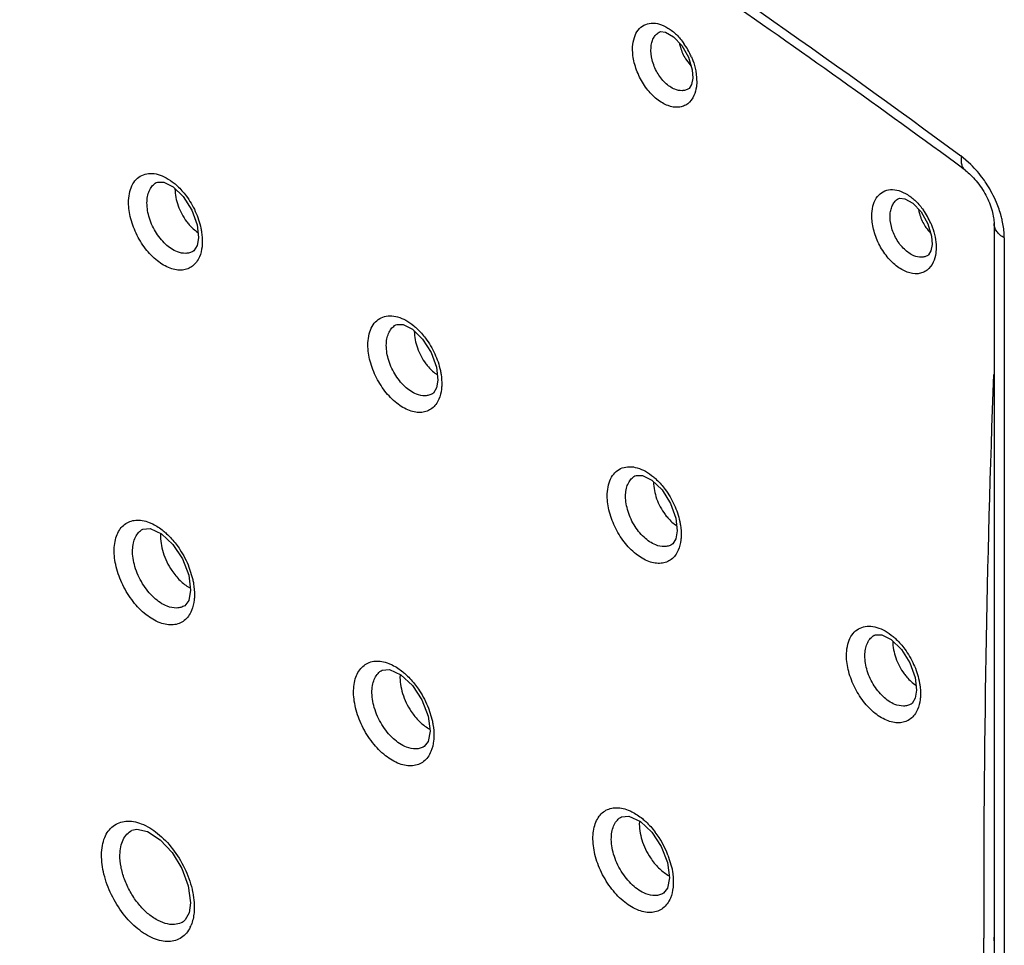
# Model space of a CAD drawing. Header units: inches. Extents: x 0 to 34, y 0 to 22.
# Tile 19 of 164: x 15.112 to 15.487, y 17.907 to 18.26. Entities that reach past the tile are written whole.
import ezdxf

# ---------------------------------------------------------------- set-up
doc = ezdxf.new("R2010")
doc.units = ezdxf.units.IN
doc.header["$LTSCALE"] = 1.87
doc.header["$MEASUREMENT"] = 0
doc.layers.get('0').update_dxf_attribs({"linetype": 'CONTINUOUS'})

msp = doc.modelspace()

# ---------------------------------------------------------------- linework, layer by layer
at = {"color": 7, "linetype": 'CONTINUOUS'}
for p, q in [((15.3551750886, 18.2549418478), (15.3552788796, 18.2550005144)), ((15.3652681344, 18.244766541), (15.3674335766, 18.2419497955)), ((15.366394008, 18.2454201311), (15.367825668, 18.2406497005)), ((15.367825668, 18.2406497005), (15.3680303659, 18.2374601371)), ((15.3691580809, 18.2401830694), (15.3694988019, 18.2374972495)), ((15.3694988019, 18.2374972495), (15.3695131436, 18.2354144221)), ((15.3666588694, 18.23351745), (15.3663941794, 18.2333316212)), ((15.3664430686, 18.233360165), (15.3663956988, 18.2333318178)), ((15.473996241, 18.2044879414), (15.4701952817, 18.2077544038)), ((15.4719858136, 18.2021970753), (15.4681993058, 18.2049910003)), ((15.1636312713, 18.1976160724), (15.1637130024, 18.1976618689)), ((15.1738706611, 18.1922508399), (15.1771404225, 18.187124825)), ((15.4463261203, 18.1914514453), (15.4464300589, 18.191510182)), ((15.1771404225, 18.187124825), (15.1791731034, 18.1814749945)), ((15.1791731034, 18.1814749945), (15.1796862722, 18.1766207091)), ((15.4575917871, 18.181953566), (15.4590227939, 18.1771902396)), ((15.4828204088, 18.1819786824), (15.4828204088, 17.9085782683)), ((15.4590227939, 18.1771902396), (15.4592262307, 18.1739976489)), ((15.4603580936, 18.1767571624), (15.4607049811, 18.1740353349)), ((15.4867256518, 18.1765350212), (15.4867256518, 17.5700770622)), ((15.4607049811, 18.1740353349), (15.4607179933, 18.1719470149)), ((15.1776804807, 18.1714460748), (15.1776062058, 18.1714018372)), ((15.1779698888, 18.1716540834), (15.1776086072, 18.1714038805)), ((15.4578401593, 18.170041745), (15.4575726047, 18.169854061)), ((15.4576211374, 18.1698823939), (15.4575742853, 18.1698543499)), ((15.2548285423, 18.1433242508), (15.2549108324, 18.1433703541)), ((15.2650974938, 18.1379602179), (15.2683679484, 18.1328374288)), ((15.2683679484, 18.1328374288), (15.2703990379, 18.1271944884)), ((15.2703990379, 18.1271944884), (15.2709112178, 18.1223453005)), ((15.2688989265, 18.117165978), (15.2688254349, 18.1171221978)), ((15.2691882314, 18.1173736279), (15.2688277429, 18.1171242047)), ((15.3460115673, 18.0857926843), (15.3460936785, 18.0858386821)), ((15.3563078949, 18.0804341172), (15.3595788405, 18.0753156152)), ((15.3595788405, 18.0753156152), (15.3616088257, 18.0696784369)), ((15.3616088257, 18.0696784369), (15.362120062, 18.0648294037)), ((15.1584601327, 18.0654585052), (15.1584863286, 18.0654729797)), ((15.3603888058, 18.0598506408), (15.3600276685, 18.0596009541)), ((15.1699597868, 18.0595947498), (15.173569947, 18.0541482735)), ((15.3600986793, 18.059642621), (15.3600253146, 18.0595989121)), ((15.173569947, 18.0541482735), (15.1759672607, 18.0479609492)), ((15.176079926, 18.0509917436), (15.1775155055, 18.0463006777)), ((15.1759672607, 18.0479609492), (15.1767008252, 18.0421706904)), ((15.1767008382, 18.042165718), (15.1759735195, 18.0382868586)), ((15.1759735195, 18.0382868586), (15.1744453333, 18.0363096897)), ((15.1744494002, 18.0363116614), (15.1744425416, 18.0363075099)), ((15.4371792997, 18.0250070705), (15.4372611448, 18.025052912)), ((15.4475044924, 18.0196549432), (15.4507750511, 18.0145408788)), ((15.2496681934, 18.0117133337), (15.2496950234, 18.0117281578)), ((15.4507750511, 18.0145408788), (15.4528029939, 18.0089091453)), ((15.4528029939, 18.0089091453), (15.45331237, 18.0040590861)), ((15.2611789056, 18.0058562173), (15.2647910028, 18.0004116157)), ((15.2647910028, 18.0004116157), (15.267189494, 17.9942251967)), ((15.2673266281, 17.9971961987), (15.268725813, 17.9926270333)), ((15.4512789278, 17.9988617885), (15.45120579, 17.9988182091)), ((15.4515702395, 17.9990704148), (15.4512081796, 17.9988202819)), ((15.267189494, 17.9942251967), (15.2679230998, 17.9884342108)), ((15.2679230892, 17.9884293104), (15.2671947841, 17.984549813)), ((15.2656677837, 17.9825722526), (15.2656611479, 17.9825682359)), ((15.2671947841, 17.984549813), (15.2656638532, 17.9825703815)), ((15.3408726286, 17.9558189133), (15.3408992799, 17.955833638)), ((15.3523968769, 17.9499661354), (15.356009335, 17.9445234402)), ((15.356009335, 17.9445234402), (15.3584070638, 17.9383394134)), ((15.3585789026, 17.9412261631), (15.3599439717, 17.9367481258)), ((15.3584070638, 17.9383394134), (15.3591397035, 17.9325478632)), ((15.359139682, 17.9325429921), (15.3584095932, 17.9286619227)), ((15.175800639, 17.9295340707), (15.1766371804, 17.9230542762)), ((15.3584095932, 17.9286619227), (15.3568749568, 17.9266793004)), ((15.3568786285, 17.9266810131), (15.3568722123, 17.9266771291)), ((15.1766369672, 17.9230475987), (15.176097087, 17.9191983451)), ((15.1780455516, 17.9230973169), (15.1781018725, 17.9210088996)), ((15.176097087, 17.9191983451), (15.1746596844, 17.9164807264)), ((15.1738194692, 17.9157840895), (15.173813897, 17.915780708)), ((15.1746596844, 17.9164807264), (15.1738176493, 17.9157830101)), ((15.4828204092, 17.9095878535), (15.4828204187, 17.9099924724)), ((15.4788842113, 17.9085488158), (15.4788831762, 17.9095583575)), ((15.4828202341, 17.9085778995), (15.4828202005, 17.9095877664))]:
    msp.add_line(p, q, dxfattribs=at)
for points in [[(15.355176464, 18.2549418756), (15.3557008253, 18.2551583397), (15.3576847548, 18.2549388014), (15.3606717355, 18.2532146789)], [(15.3606717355, 18.2532146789), (15.3638219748, 18.24989452), (15.366394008, 18.2454201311)], [(15.368030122, 18.2374570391), (15.367581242, 18.2350144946), (15.3666588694, 18.23351745)], [(15.1636288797, 18.1976141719), (15.1640338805, 18.1978058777), (15.1664468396, 18.1977665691), (15.1700145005, 18.1959622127), (15.1738706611, 18.1922508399)], [(15.4463276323, 18.1914515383), (15.4468640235, 18.1916725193), (15.4488706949, 18.1914539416), (15.4518684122, 18.1897302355)], [(15.4518684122, 18.1897302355), (15.4550203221, 18.1864175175), (15.4575917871, 18.181953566)], [(15.1796862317, 18.1766117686), (15.1791798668, 18.1736194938), (15.1779698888, 18.1716540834)], [(15.4592259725, 18.1739946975), (15.4587729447, 18.1715476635), (15.4578401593, 18.170041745)], [(15.2548261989, 18.1433223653), (15.2552350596, 18.1435157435), (15.2576608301, 18.1434771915), (15.2612364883, 18.1416718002), (15.2650974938, 18.1379602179)], [(15.2709111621, 18.122336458), (15.2704035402, 18.119343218), (15.2691882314, 18.1173736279)], [(15.3460091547, 18.0857907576), (15.3464211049, 18.0859855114), (15.3488600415, 18.0859488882), (15.3524431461, 18.0841438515), (15.3563078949, 18.0804341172)], [(15.1584578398, 18.0654566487), (15.1612579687, 18.0657138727), (15.1656357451, 18.0636567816), (15.1699597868, 18.0595947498)], [(15.3621199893, 18.0648206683), (15.3616102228, 18.0618252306), (15.3603888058, 18.0598506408)], [(15.4371768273, 18.0250051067), (15.4375917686, 18.0252012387), (15.4400453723, 18.0251672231), (15.4436365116, 18.0233625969), (15.4475044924, 18.0196549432)], [(15.2496659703, 18.011711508), (15.2524731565, 18.0119704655), (15.2568527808, 18.0099156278), (15.2611789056, 18.0058562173)], [(15.4533122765, 18.0040504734), (15.4527994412, 18.0010516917), (15.4515702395, 17.9990704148)], [(15.3408703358, 17.9558170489), (15.3436847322, 17.9560780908), (15.3480683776, 17.954024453), (15.3523968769, 17.9499661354)], [(15.1543383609, 17.9506717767), (15.1561535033, 17.9511364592), (15.1602688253, 17.9502145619), (15.1651562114, 17.9470235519), (15.1696547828, 17.9421734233), (15.1733647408, 17.9361073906), (15.175800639, 17.9295340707)]]:
    msp.add_lwpolyline(points, dxfattribs=at)
for centre, radius, start, end in [((13.3731135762, 15.3621461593), 3.531451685, 53.6109727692, 55.4926294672), ((15.3421469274, 18.2346965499), 0.0275805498, 23.2000244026, 35.4018262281), ((15.441736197, 18.1723221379), 0.0455785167, 22.9137244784, 32.5015931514), ((15.4334386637, 18.1712495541), 0.0274949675, 23.2632272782, 35.300810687), ((21.0826766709, 17.9208912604), 5.6038049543, 177.9187921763, 180.1158726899), ((15.1833842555, 18.0555472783), 0.0142896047, 239.9360387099, 241.6095645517), ((15.274607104, 18.0018460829), 0.0143313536, 239.7666967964, 241.6986887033), ((15.3250537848, 17.9283571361), 0.0359102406, 20.9999106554, 37.0249213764), ((15.3658194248, 17.9459907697), 0.0143715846, 239.5705214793, 241.8090089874), ((15.1649820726, 17.9193348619), 0.0128597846, 334.2471004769, 338.0320706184), ((32.0130615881, 17.9300208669), 16.5302552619, 180.0743238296, 181.247705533)]:
    msp.add_arc(centre, radius, start, end, dxfattribs=at)
for points, knots in [([(14.853846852, 18.5645070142), (14.8796140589, 18.5537063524), (14.9312530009, 18.5309821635), (15.0348594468, 18.4812800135), (15.1378406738, 18.4256073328), (15.239963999, 18.3644269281), (15.3436392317, 18.2981695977), (15.4199415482, 18.2448860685), (15.4701952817, 18.2077544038)], [0, 0, 0, 0, 0.1174301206, 0.2370706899, 0.4829142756, 0.6090921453, 0.7373785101, 1, 1, 1, 1]), ([(15.3451260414, 18.2493617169), (15.3451909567, 18.2505708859), (15.345559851, 18.252842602), (15.3470082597, 18.2558020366), (15.3493182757, 18.2578268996), (15.3522746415, 18.2586223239), (15.355513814, 18.2581567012), (15.358797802, 18.2565812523), (15.361946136, 18.2540378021), (15.3637763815, 18.251870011), (15.3646280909, 18.2506741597)], [0, 0, 0, 0, 0.1308093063, 0.2455434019, 0.3491864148, 0.4523711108, 0.5658113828, 0.6954046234, 0.8414020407, 1, 1, 1, 1]), ([(15.352112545, 18.2490759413), (15.3521607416, 18.2497208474), (15.352354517, 18.2509525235), (15.352975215, 18.2526364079), (15.3539087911, 18.2540098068), (15.3547360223, 18.2546866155), (15.3551757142, 18.2549418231)], [0, 0, 0, 0, 0.2825409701, 0.5413319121, 0.7778879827, 1, 1, 1, 1]), ([(15.3684644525, 18.2307614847), (15.3679321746, 18.2295800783), (15.3667516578, 18.2279453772), (15.3645131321, 18.2266988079), (15.3619418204, 18.2261081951), (15.3590984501, 18.2266299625), (15.3563936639, 18.2279427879), (15.3535159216, 18.229941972), (15.3502706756, 18.2333843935), (15.3472855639, 18.2383807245), (15.3454164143, 18.2438151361), (15.3450305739, 18.2475795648), (15.3451260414, 18.2493617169)], [0, 0, 0, 0, 0.0989319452, 0.1456544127, 0.1932164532, 0.2978387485, 0.3576726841, 0.4224978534, 0.5642560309, 0.715015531, 0.8637385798, 1, 1, 1, 1]), ([(15.3611696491, 18.2331966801), (15.3598180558, 18.233744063), (15.3572077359, 18.2356174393), (15.3542748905, 18.239528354), (15.3523807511, 18.2441658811), (15.3519950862, 18.2475009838), (15.352112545, 18.2490759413)], [0, 0, 0, 0, 0.2272711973, 0.4869666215, 0.7538545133, 1, 1, 1, 1]), ([(15.36295223, 18.2507414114), (15.3630512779, 18.25022082), (15.3635512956, 18.2481362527), (15.3644272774, 18.2461424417), (15.3652681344, 18.244766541)], [0, 0, 0, 0, 0.2473504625, 1, 1, 1, 1]), ([(15.3674971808, 18.2455616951), (15.367686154, 18.2451216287), (15.3683818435, 18.2433766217), (15.3688976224, 18.2415581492), (15.3691580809, 18.2401830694)], [0, 0, 0, 0, 0.2549570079, 1, 1, 1, 1]), ([(15.3663951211, 18.2333318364), (15.3660331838, 18.2331184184), (15.3652384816, 18.2327807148), (15.3634427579, 18.2325233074), (15.3620467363, 18.2328414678), (15.3611696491, 18.2331966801)], [0, 0, 0, 0, 0.2336891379, 0.4737012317, 1, 1, 1, 1]), ([(15.3695131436, 18.2354144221), (15.3694910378, 18.234990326), (15.3693463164, 18.2334030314), (15.3689450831, 18.2318282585), (15.3684644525, 18.2307614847)], [0, 0, 0, 0, 0.2662987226, 1, 1, 1, 1]), ([(15.4719850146, 18.2021977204), (15.4716625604, 18.202436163), (15.4710803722, 18.2030690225), (15.4705536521, 18.204319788), (15.4703571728, 18.2058240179), (15.4704286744, 18.2068944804), (15.4705084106, 18.2074569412)], [0, 0, 0, 0, 0.2105159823, 0.4400083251, 0.7017967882, 1, 1, 1, 1]), ([(15.4801760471, 18.196812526), (15.4797249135, 18.1975208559), (15.4778810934, 18.2002443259), (15.4757412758, 18.2027700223), (15.473996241, 18.2044879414)], [0, 0, 0, 0, 0.2553691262, 1, 1, 1, 1]), ([(15.1530864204, 18.1907834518), (15.1531305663, 18.191934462), (15.153411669, 18.1941163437), (15.1545195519, 18.1970583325), (15.1562922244, 18.1993411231), (15.1586628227, 18.2007837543), (15.1614539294, 18.2012714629), (15.1644685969, 18.2008120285), (15.1675635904, 18.1994838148), (15.1695067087, 18.1981359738), (15.1704642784, 18.1973519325)], [0, 0, 0, 0, 0.1398940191, 0.2649806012, 0.3775654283, 0.4844103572, 0.5942387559, 0.7146287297, 0.8496920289, 1, 1, 1, 1]), ([(15.471985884, 18.2021970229), (15.4726909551, 18.2016760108), (15.4741237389, 18.2004399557), (15.4768964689, 18.1974281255), (15.4798527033, 18.1929363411), (15.4818643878, 18.1880501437), (15.4826724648, 18.1843566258), (15.4828204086, 18.1827115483), (15.4828204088, 18.1819786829)], [0, 0, 0, 0, 0.1115328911, 0.2399483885, 0.5199360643, 0.790739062, 0.9067641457, 1, 1, 1, 1]), ([(15.1600924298, 18.1905653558), (15.1601319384, 18.1913443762), (15.1603291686, 18.1928299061), (15.1610315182, 18.1948624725), (15.1621236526, 18.1965133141), (15.1631083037, 18.1973171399), (15.1636319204, 18.197615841)], [0, 0, 0, 0, 0.2851439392, 0.54433157, 0.7796322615, 1, 1, 1, 1]), ([(15.1704642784, 18.1973519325), (15.1708708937, 18.197019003), (15.1725126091, 18.1955771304), (15.1739676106, 18.1939273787), (15.1749618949, 18.1926000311)], [0, 0, 0, 0, 0.2406283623, 1, 1, 1, 1]), ([(15.1707322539, 18.1952034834), (15.1707648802, 18.1930324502), (15.1716890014, 18.1885909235), (15.1738160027, 18.1846085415), (15.1751812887, 18.1827871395)], [0, 0, 0, 0, 0.4881941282, 1, 1, 1, 1]), ([(15.4362684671, 18.1858596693), (15.4363344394, 18.1870723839), (15.4367074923, 18.1893514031), (15.4381689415, 18.1923187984), (15.4404967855, 18.194345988), (15.4434719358, 18.195138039), (15.4467294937, 18.1946649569), (15.4500300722, 18.1930778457), (15.4531905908, 18.1905194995), (15.4550254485, 18.1883398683), (15.4558781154, 18.1871380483)], [0, 0, 0, 0, 0.1305871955, 0.2452075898, 0.348876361, 0.4522066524, 0.5658290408, 0.6955507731, 0.8415575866, 1, 1, 1, 1]), ([(15.1749618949, 18.1926000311), (15.1763455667, 18.1907528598), (15.1786864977, 18.1867854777), (15.1801680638, 18.182419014), (15.1806314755, 18.1802056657)], [0, 0, 0, 0, 0.5050992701, 1, 1, 1, 1]), ([(15.4432461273, 18.1855752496), (15.4432950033, 18.1862208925), (15.4434906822, 18.1874543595), (15.4441155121, 18.1891407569), (15.4450543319, 18.190516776), (15.4458851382, 18.1911952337), (15.4463267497, 18.1914514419)], [0, 0, 0, 0, 0.2821584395, 0.5408180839, 0.7775154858, 1, 1, 1, 1]), ([(15.1800683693, 18.1693301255), (15.1797669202, 18.1686229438), (15.1790391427, 18.1673112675), (15.1775165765, 18.1657170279), (15.1756499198, 18.1646553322), (15.1735210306, 18.1641666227), (15.1712141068, 18.1642647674), (15.167858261, 18.1651803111), (15.1636511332, 18.1677734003), (15.159266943, 18.1723841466), (15.1557591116, 18.1781404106), (15.1535219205, 18.184391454), (15.1530085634, 18.1887290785), (15.1530864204, 18.1907834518)], [0, 0, 0, 0, 0.0509557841, 0.0983747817, 0.1443382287, 0.1912432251, 0.2412592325, 0.295841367, 0.4202805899, 0.5627516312, 0.714384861, 0.8637303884, 1, 1, 1, 1]), ([(15.1716432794, 18.171218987), (15.1699792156, 18.17185818), (15.166740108, 18.1741176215), (15.1630451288, 18.1788666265), (15.1605797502, 18.1845293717), (15.1599944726, 18.1886271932), (15.1600924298, 18.1905653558)], [0, 0, 0, 0, 0.2257027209, 0.4861479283, 0.7542881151, 1, 1, 1, 1]), ([(15.454039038, 18.1873903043), (15.4541338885, 18.1868643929), (15.4546210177, 18.1847549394), (15.4554961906, 18.1827360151), (15.4563412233, 18.1813431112)], [0, 0, 0, 0, 0.2469955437, 1, 1, 1, 1]), ([(15.4859598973, 18.1831167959), (15.4858314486, 18.1836959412), (15.4852446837, 18.1860612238), (15.4844349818, 18.1883697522), (15.4837182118, 18.1900678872)], [0, 0, 0, 0, 0.2434788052, 1, 1, 1, 1]), ([(15.4596578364, 18.1672795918), (15.4591216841, 18.1660972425), (15.4579343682, 18.1644624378), (15.4556891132, 18.163215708), (15.453111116, 18.1626235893), (15.4502610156, 18.1631421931), (15.4475491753, 18.164452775), (15.4446662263, 18.1664487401), (15.4414153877, 18.1698871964), (15.4384261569, 18.1748805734), (15.4365559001, 18.1803135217), (15.4361715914, 18.1840776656), (15.4362684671, 18.1858596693)], [0, 0, 0, 0, 0.0990384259, 0.1458601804, 0.193529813, 0.2983203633, 0.3581928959, 0.4230259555, 0.5647068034, 0.715302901, 0.8638553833, 1, 1, 1, 1]), ([(15.4522748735, 18.1697277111), (15.4509248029, 18.170279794), (15.4483203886, 18.1721531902), (15.4453943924, 18.1760572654), (15.443508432, 18.1806815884), (15.4431274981, 18.1840056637), (15.4432461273, 18.1855752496)], [0, 0, 0, 0, 0.2278576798, 0.4875496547, 0.7541035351, 1, 1, 1, 1]), ([(15.1751812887, 18.1827871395), (15.1754943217, 18.1823695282), (15.1767423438, 18.1808263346), (15.1782238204, 18.1794598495), (15.1794372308, 18.1786419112)], [0, 0, 0, 0, 0.2628923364, 1, 1, 1, 1]), ([(15.1806314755, 18.1802056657), (15.1807325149, 18.1797230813), (15.1810684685, 18.1778673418), (15.1812027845, 18.175971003), (15.1811517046, 18.1745789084)], [0, 0, 0, 0, 0.261414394, 1, 1, 1, 1]), ([(15.4563412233, 18.1813431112), (15.4565082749, 18.1810677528), (15.4571902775, 18.1800110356), (15.4579901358, 18.1790285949), (15.4586488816, 18.1783642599)], [0, 0, 0, 0, 0.2560906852, 1, 1, 1, 1]), ([(15.4586982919, 18.1821088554), (15.4588867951, 18.1816711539), (15.4595811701, 18.1799349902), (15.4600967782, 18.1781256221), (15.4603580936, 18.1767571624)], [0, 0, 0, 0, 0.2548822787, 1, 1, 1, 1]), ([(15.4867256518, 18.1765350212), (15.4861416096, 18.1768722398), (15.4850814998, 18.1776047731), (15.483810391, 18.1789360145), (15.4830085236, 18.1804126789), (15.4828203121, 18.1814710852), (15.4828204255, 18.1819786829)], [0, 0, 0, 0, 0.2892058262, 0.5490588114, 0.7823262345, 1, 1, 1, 1]), ([(15.4867256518, 18.1765350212), (15.4867256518, 18.1770617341), (15.4866550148, 18.1792727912), (15.486324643, 18.1814722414), (15.4859598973, 18.1831167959)], [0, 0, 0, 0, 0.2381990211, 1, 1, 1, 1]), ([(15.1811517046, 18.1745789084), (15.1811340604, 18.1741012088), (15.1809999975, 18.1723154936), (15.1805835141, 18.1705386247), (15.1800683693, 18.1693301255)], [0, 0, 0, 0, 0.2667940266, 1, 1, 1, 1]), ([(15.1776056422, 18.1714020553), (15.1771947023, 18.1711620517), (15.176291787, 18.1707816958), (15.1742468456, 18.1704864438), (15.1726532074, 18.1708310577), (15.1716432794, 18.171218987)], [0, 0, 0, 0, 0.2322998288, 0.4719006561, 1, 1, 1, 1]), ([(15.4575737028, 18.1698543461), (15.4572068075, 18.1696378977), (15.456400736, 18.1692958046), (15.4545789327, 18.1690374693), (15.4531634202, 18.1693643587), (15.4522748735, 18.1697277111)], [0, 0, 0, 0, 0.2335956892, 0.4735840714, 1, 1, 1, 1]), ([(15.4607179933, 18.1719470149), (15.4606954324, 18.1715215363), (15.4605484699, 18.169928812), (15.4601427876, 18.1683490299), (15.4596578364, 18.1672795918)], [0, 0, 0, 0, 0.2662425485, 1, 1, 1, 1]), ([(15.2442821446, 18.1364860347), (15.2443265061, 18.1376406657), (15.2446094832, 18.1398293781), (15.2457255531, 18.1427793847), (15.247511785, 18.145065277), (15.2498994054, 18.1465039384), (15.2527078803, 18.1469810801), (15.2557388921, 18.146506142), (15.2588483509, 18.1451583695), (15.2607991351, 18.143795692), (15.2617599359, 18.1430037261)], [0, 0, 0, 0, 0.1396611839, 0.264531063, 0.3769536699, 0.4837441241, 0.5936506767, 0.7142206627, 0.8495033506, 1, 1, 1, 1]), ([(15.2512840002, 18.1362701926), (15.251323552, 18.1370493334), (15.251521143, 18.1385353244), (15.2522246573, 18.1405686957), (15.2533187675, 18.1422204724), (15.2543047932, 18.1430249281), (15.2548291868, 18.1433240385)], [0, 0, 0, 0, 0.2849832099, 0.544114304, 0.7794704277, 1, 1, 1, 1]), ([(15.2617599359, 18.1430037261), (15.2621644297, 18.1426703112), (15.2637964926, 18.1412282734), (15.2652433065, 18.1395811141), (15.2662318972, 18.1382567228)], [0, 0, 0, 0, 0.2408026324, 1, 1, 1, 1]), ([(15.2619164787, 18.14095193), (15.2619431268, 18.1387868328), (15.2628563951, 18.1343522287), (15.264972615, 18.1303749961), (15.2663322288, 18.1285534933)], [0, 0, 0, 0, 0.4878650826, 1, 1, 1, 1]), ([(15.2712890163, 18.1150364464), (15.2709863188, 18.1143299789), (15.2702558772, 18.1130197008), (15.2687297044, 18.1114280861), (15.2668599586, 18.1103688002), (15.2647285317, 18.1098818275), (15.262419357, 18.1099809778), (15.2590611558, 18.1108969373), (15.2548516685, 18.1134886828), (15.2504651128, 18.1180968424), (15.246955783, 18.1238494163), (15.2447174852, 18.1300969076), (15.2442043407, 18.1344325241), (15.2442821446, 18.1364860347)], [0, 0, 0, 0, 0.0509426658, 0.0983742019, 0.1443733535, 0.1913289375, 0.2413983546, 0.2960274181, 0.4205191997, 0.5629741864, 0.714534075, 0.8637932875, 1, 1, 1, 1]), ([(15.2628057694, 18.1169514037), (15.2611441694, 18.1175963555), (15.2579131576, 18.1198579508), (15.2542268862, 18.124601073), (15.2517689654, 18.1302506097), (15.2511862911, 18.1343372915), (15.2512840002, 18.1362701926)], [0, 0, 0, 0, 0.2261059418, 0.4865711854, 0.7544863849, 1, 1, 1, 1]), ([(15.2662318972, 18.1382567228), (15.267599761, 18.1364242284), (15.2699163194, 18.1324922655), (15.2713875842, 18.1281676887), (15.2718508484, 18.1259754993)], [0, 0, 0, 0, 0.5050930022, 1, 1, 1, 1]), ([(15.2663322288, 18.1285534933), (15.2666499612, 18.1281278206), (15.267917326, 18.1265560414), (15.2694264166, 18.1251663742), (15.2706636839, 18.1243388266)], [0, 0, 0, 0, 0.2630002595, 1, 1, 1, 1]), ([(15.2718508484, 18.1259754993), (15.2719536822, 18.1254888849), (15.2722955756, 18.1236178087), (15.2724325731, 18.1217050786), (15.2723808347, 18.1203011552)], [0, 0, 0, 0, 0.2614612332, 1, 1, 1, 1]), ([(15.2723808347, 18.1203011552), (15.272363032, 18.1198218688), (15.272227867, 18.1180303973), (15.2718080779, 18.1162478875), (15.2712890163, 18.1150364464)], [0, 0, 0, 0, 0.2668132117, 1, 1, 1, 1]), ([(15.2688248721, 18.1171223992), (15.2684102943, 18.116880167), (15.2674987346, 18.1164968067), (15.2654332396, 18.1162025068), (15.2638245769, 18.1165559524), (15.2628057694, 18.1169514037)], [0, 0, 0, 0, 0.2321307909, 0.4716582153, 1, 1, 1, 1]), ([(15.3354606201, 18.0789480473), (15.3355055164, 18.0801081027), (15.3357915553, 18.0823069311), (15.3369197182, 18.0852686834), (15.3387254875, 18.08755894), (15.3411374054, 18.0889914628), (15.3439704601, 18.0894524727), (15.3470241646, 18.0889538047), (15.3501531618, 18.0875762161), (15.3521138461, 18.0861910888), (15.3530786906, 18.0853871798)], [0, 0, 0, 0, 0.139363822, 0.2639461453, 0.376142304, 0.4828457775, 0.592845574, 0.7136554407, 0.849239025, 1, 1, 1, 1]), ([(15.3424582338, 18.0787334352), (15.3424980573, 18.0795129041), (15.3426965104, 18.0809997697), (15.3434019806, 18.0830344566), (15.3444988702, 18.0846875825), (15.3454867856, 18.0854928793), (15.3460122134, 18.0857924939)], [0, 0, 0, 0, 0.2847975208, 0.5438693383, 0.7792916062, 1, 1, 1, 1]), ([(15.3530786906, 18.0853871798), (15.3534806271, 18.0850522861), (15.3551008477, 18.0836064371), (15.3565371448, 18.0819588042), (15.3575181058, 18.0806353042)], [0, 0, 0, 0, 0.241028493, 1, 1, 1, 1]), ([(15.3530827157, 18.0834659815), (15.3531015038, 18.0813077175), (15.3539999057, 18.076880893), (15.3561015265, 18.0729086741), (15.3574535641, 18.0710865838)], [0, 0, 0, 0, 0.4875116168, 1, 1, 1, 1]), ([(15.3624900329, 18.0574959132), (15.3621856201, 18.0567904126), (15.3614515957, 18.0554820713), (15.3599206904, 18.0538940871), (15.3580470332, 18.0528382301), (15.35591255, 18.0523539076), (15.3536008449, 18.0524548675), (15.350240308, 18.0533722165), (15.3460290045, 18.0559634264), (15.3416411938, 18.0605696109), (15.3381319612, 18.066318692), (15.3358943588, 18.0725624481), (15.3353823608, 18.0768956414), (15.3354606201, 18.0789480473)], [0, 0, 0, 0, 0.0509281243, 0.0983755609, 0.1444178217, 0.1914335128, 0.2415655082, 0.296249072, 0.4208000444, 0.5632339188, 0.7147094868, 0.8638668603, 1, 1, 1, 1]), ([(15.3539280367, 18.0594478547), (15.3522707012, 18.0601015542), (15.3490529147, 18.062367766), (15.3453820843, 18.0671043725), (15.3429377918, 18.072736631), (15.342360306, 18.0768079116), (15.3424582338, 18.0787334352)], [0, 0, 0, 0, 0.2266299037, 0.4871201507, 0.7547450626, 1, 1, 1, 1]), ([(15.3575181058, 18.0806353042), (15.3588669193, 18.0788155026), (15.3611520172, 18.0749169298), (15.3626053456, 18.0706334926), (15.3630642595, 18.0684630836)], [0, 0, 0, 0, 0.505215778, 1, 1, 1, 1]), ([(15.3574535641, 18.0710865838), (15.3577767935, 18.0706509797), (15.3590668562, 18.069044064), (15.3606090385, 18.0676258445), (15.3618750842, 18.0667866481)], [0, 0, 0, 0, 0.2631422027, 1, 1, 1, 1]), ([(15.1475915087, 18.0577797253), (15.147618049, 18.0587850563), (15.1478112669, 18.0607105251), (15.1485736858, 18.06338382), (15.1497991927, 18.0656308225), (15.1514586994, 18.0673683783), (15.1535051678, 18.0685107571), (15.1558451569, 18.0690145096), (15.1583815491, 18.0688671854), (15.1600678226, 18.0683818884), (15.1609170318, 18.0680538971)], [0, 0, 0, 0, 0.1476366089, 0.2826288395, 0.4055103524, 0.5197339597, 0.6306679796, 0.7444087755, 0.8663584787, 1, 1, 1, 1]), ([(15.1609170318, 18.0680538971), (15.1613727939, 18.0678778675), (15.1632799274, 18.0670340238), (15.1650324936, 18.0658629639), (15.1662709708, 18.0648584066)], [0, 0, 0, 0, 0.2345263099, 1, 1, 1, 1]), ([(15.3630642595, 18.0684630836), (15.363167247, 18.0679760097), (15.3635095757, 18.0661030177), (15.3636463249, 18.0641882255), (15.3635939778, 18.0627828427)], [0, 0, 0, 0, 0.2614445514, 1, 1, 1, 1]), ([(15.1545990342, 18.0576193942), (15.1546287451, 18.0584896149), (15.154822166, 18.0601475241), (15.1555766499, 18.0624164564), (15.1567802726, 18.0642520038), (15.1578775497, 18.0651345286), (15.1584607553, 18.0654581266)], [0, 0, 0, 0, 0.2866788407, 0.5459515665, 0.780407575, 1, 1, 1, 1]), ([(15.1652807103, 18.0635752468), (15.1651700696, 18.0612359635), (15.1659811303, 18.0563015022), (15.168130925, 18.0518369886), (15.1695480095, 18.0497193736)], [0, 0, 0, 0, 0.4789235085, 1, 1, 1, 1]), ([(15.1662709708, 18.0648584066), (15.166715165, 18.0644981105), (15.168510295, 18.0629374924), (15.1701061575, 18.0611526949), (15.1712001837, 18.0597162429)], [0, 0, 0, 0, 0.2405586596, 1, 1, 1, 1]), ([(15.1712001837, 18.0597162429), (15.171702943, 18.0590561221), (15.1736268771, 18.0563267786), (15.1751726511, 18.0533303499), (15.176079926, 18.0509917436)], [0, 0, 0, 0, 0.2485691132, 1, 1, 1, 1]), ([(15.3635939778, 18.0627828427), (15.3635758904, 18.0623013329), (15.3634389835, 18.060501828), (15.3630145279, 18.0587114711), (15.3624900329, 18.0574959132)], [0, 0, 0, 0, 0.2668437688, 1, 1, 1, 1]), ([(15.177062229, 18.0344614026), (15.1767455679, 18.0336977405), (15.1759757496, 18.0322807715), (15.1743471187, 18.0305585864), (15.1723385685, 18.0294156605), (15.1700403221, 18.0288956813), (15.1675440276, 18.0290115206), (15.1638999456, 18.0300162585), (15.1593192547, 18.0328372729), (15.1545198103, 18.0378378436), (15.1506505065, 18.0440762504), (15.1481471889, 18.0508467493), (15.14753342, 18.0555509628), (15.1475915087, 18.0577797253)], [0, 0, 0, 0, 0.0504850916, 0.0974040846, 0.1429222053, 0.18951366, 0.2393871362, 0.2939909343, 0.4188449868, 0.5619580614, 0.7141799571, 0.8638493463, 1, 1, 1, 1]), ([(15.1677846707, 18.0360883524), (15.1659216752, 18.0368048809), (15.162288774, 18.0393251), (15.158102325, 18.0446031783), (15.1552579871, 18.0508946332), (15.154525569, 18.0554585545), (15.1545990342, 18.0576193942)], [0, 0, 0, 0, 0.225919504, 0.4869934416, 0.7552861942, 1, 1, 1, 1]), ([(15.3600247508, 18.0595990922), (15.3596051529, 18.0593538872), (15.3586816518, 18.0589666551), (15.3565878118, 18.0586746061), (15.3549587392, 18.0590413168), (15.3539280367, 18.0594478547)], [0, 0, 0, 0, 0.2318961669, 0.4713151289, 1, 1, 1, 1]), ([(15.1695480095, 18.0497193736), (15.1704619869, 18.048353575), (15.1724524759, 18.0459035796), (15.1749346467, 18.0439272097), (15.1762256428, 18.0431801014)], [0, 0, 0, 0, 0.5242120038, 1, 1, 1, 1]), ([(15.1775155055, 18.0463006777), (15.1776338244, 18.0457711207), (15.1780299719, 18.043737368), (15.1782043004, 18.0416556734), (15.1781656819, 18.0401265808)], [0, 0, 0, 0, 0.2618548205, 1, 1, 1, 1]), ([(15.1781656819, 18.0401265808), (15.1781525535, 18.0396110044), (15.1780303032, 18.0376864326), (15.177603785, 18.0357674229), (15.177062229, 18.0344614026)], [0, 0, 0, 0, 0.2672809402, 1, 1, 1, 1]), ([(15.1744420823, 18.0363077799), (15.1739893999, 18.0360346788), (15.1729883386, 18.0356009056), (15.1707028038, 18.0352623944), (15.1689179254, 18.0356524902), (15.1677846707, 18.0360883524)], [0, 0, 0, 0, 0.2308764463, 0.4697644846, 1, 1, 1, 1]), ([(15.4266208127, 18.0181551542), (15.4266665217, 18.0193209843), (15.4269562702, 18.0215306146), (15.4280978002, 18.0245048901), (15.4299245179, 18.0267999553), (15.4323621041, 18.0282264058), (15.4352209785, 18.0286710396), (15.4382984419, 18.0281480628), (15.4414477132, 18.0267397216), (15.4434185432, 18.0253313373), (15.4443874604, 18.0245150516)], [0, 0, 0, 0, 0.139060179, 0.2633575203, 0.3753380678, 0.481968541, 0.5920715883, 0.7131220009, 0.8489961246, 1, 1, 1, 1]), ([(15.4336140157, 18.0179407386), (15.43365435, 18.0187207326), (15.4338541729, 18.0202088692), (15.4345624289, 18.0222453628), (15.4356629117, 18.0239002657), (15.436653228, 18.0247066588), (15.4371799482, 18.0250069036)], [0, 0, 0, 0, 0.284582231, 0.5435886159, 0.779091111, 1, 1, 1, 1]), ([(15.4442298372, 18.0227326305), (15.4442386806, 18.020580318), (15.4451192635, 18.0161584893), (15.4472053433, 18.0121884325), (15.4485497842, 18.010364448)], [0, 0, 0, 0, 0.4871442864, 1, 1, 1, 1]), ([(15.4443874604, 18.0245150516), (15.444786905, 18.0241785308), (15.4463955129, 18.0227282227), (15.44782133, 18.021079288), (15.4487945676, 18.0197560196)], [0, 0, 0, 0, 0.2412566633, 1, 1, 1, 1]), ([(15.4487945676, 18.0197560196), (15.4501233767, 18.017949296), (15.4523751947, 18.0140849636), (15.4538089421, 18.0098438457), (15.4542627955, 18.0076958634)], [0, 0, 0, 0, 0.5053350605, 1, 1, 1, 1]), ([(15.2387986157, 18.0040318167), (15.2388252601, 18.0050391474), (15.2390193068, 18.0069683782), (15.2397851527, 18.0096464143), (15.2410163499, 18.0118962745), (15.2426834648, 18.0136342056), (15.2447387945, 18.0147739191), (15.2470879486, 18.015272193), (15.2496332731, 18.0151170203), (15.2513248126, 18.0146254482), (15.2521765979, 18.0142940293)], [0, 0, 0, 0, 0.1475321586, 0.2824178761, 0.4052031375, 0.5193643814, 0.6302947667, 0.7441036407, 0.8661852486, 1, 1, 1, 1]), ([(15.453673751, 17.9967011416), (15.4533674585, 17.9959963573), (15.4526295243, 17.9946894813), (15.4510934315, 17.9931044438), (15.4492154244, 17.9920513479), (15.4470774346, 17.9915690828), (15.4447627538, 17.9916713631), (15.4413993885, 17.9925896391), (15.4371857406, 17.9951801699), (15.432796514, 17.9997847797), (15.4292877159, 18.0055311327), (15.4270515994, 18.0117721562), (15.4265416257, 18.0161035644), (15.4266208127, 18.0181551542)], [0, 0, 0, 0, 0.05092635, 0.0984021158, 0.1444974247, 0.1915792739, 0.2417756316, 0.2965120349, 0.4211122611, 0.5635120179, 0.7148911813, 0.8639391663, 1, 1, 1, 1]), ([(15.4450292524, 17.9986863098), (15.4433760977, 17.9993484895), (15.440171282, 18.0016192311), (15.4365162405, 18.0063498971), (15.4340865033, 18.011965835), (15.4335152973, 18.0160223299), (15.4336140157, 18.0179407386)], [0, 0, 0, 0, 0.2271464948, 0.4876500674, 0.7549832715, 1, 1, 1, 1]), ([(15.2458041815, 18.0038725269), (15.2458339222, 18.0047427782), (15.2460275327, 18.006400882), (15.2467825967, 18.0086702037), (15.2479872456, 18.0105062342), (15.2490852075, 18.0113891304), (15.2496688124, 18.011712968)], [0, 0, 0, 0, 0.2865956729, 0.5458405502, 0.7803260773, 1, 1, 1, 1]), ([(15.2521765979, 18.0142940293), (15.2526331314, 18.0141163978), (15.2545429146, 18.0132659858), (15.2562974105, 18.0120887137), (15.2575369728, 18.0110794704)], [0, 0, 0, 0, 0.234575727, 1, 1, 1, 1]), ([(15.2575369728, 18.0110794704), (15.2579795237, 18.0107191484), (15.2597673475, 18.009159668), (15.2613570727, 18.0073779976), (15.2624469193, 18.0059446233)], [0, 0, 0, 0, 0.2406606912, 1, 1, 1, 1]), ([(15.2564826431, 18.0098265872), (15.2563723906, 18.0074952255), (15.2571786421, 18.0025770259), (15.2593176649, 17.998125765), (15.2607274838, 17.9960131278)], [0, 0, 0, 0, 0.4788789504, 1, 1, 1, 1]), ([(15.4485497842, 18.010364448), (15.4488790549, 18.009917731), (15.4501940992, 18.0082716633), (15.4517732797, 18.0068218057), (15.4530715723, 18.0059702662)], [0, 0, 0, 0, 0.2633123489, 1, 1, 1, 1]), ([(15.4542627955, 18.0076958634), (15.4543658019, 18.0072083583), (15.4547080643, 18.0053335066), (15.4548440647, 18.0034167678), (15.4547907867, 18.0020100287)], [0, 0, 0, 0, 0.2614188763, 1, 1, 1, 1]), ([(15.2682822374, 17.9807162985), (15.2679649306, 17.9799529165), (15.2671937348, 17.9785365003), (15.2655632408, 17.9768154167), (15.2635530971, 17.9756734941), (15.2612535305, 17.9751542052), (15.2587560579, 17.9752704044), (15.2551107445, 17.9762751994), (15.2505288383, 17.979095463), (15.2457282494, 17.9840946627), (15.2418581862, 17.9903311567), (15.2393543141, 17.9970999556), (15.238740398, 18.001803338), (15.2387986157, 18.0040318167)], [0, 0, 0, 0, 0.0504824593, 0.0974102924, 0.1429469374, 0.1895625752, 0.2394604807, 0.2940849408, 0.4189602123, 0.562061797, 0.7142444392, 0.8638717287, 1, 1, 1, 1]), ([(15.2589756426, 17.9823549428), (15.2571137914, 17.9830742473), (15.2534847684, 17.9855954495), (15.2493025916, 17.9908706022), (15.2464618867, 17.9971555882), (15.2457307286, 18.0017141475), (15.2458041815, 18.0038725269)], [0, 0, 0, 0, 0.2260992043, 0.4871762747, 0.7553616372, 1, 1, 1, 1]), ([(15.2624469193, 18.0059446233), (15.262950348, 18.0052825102), (15.2648759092, 18.0025457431), (15.2664213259, 17.9995409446), (15.2673266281, 17.9971961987)], [0, 0, 0, 0, 0.2486437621, 1, 1, 1, 1]), ([(15.4547907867, 18.0020100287), (15.4547723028, 18.001526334), (15.4546332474, 17.9997188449), (15.4542037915, 17.9979207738), (15.453673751, 17.9967011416)], [0, 0, 0, 0, 0.2668581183, 1, 1, 1, 1]), ([(15.2607274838, 17.9960131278), (15.2616389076, 17.994647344), (15.2636251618, 17.992195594), (15.2661019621, 17.9902150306), (15.267390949, 17.9894640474)], [0, 0, 0, 0, 0.5239598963, 1, 1, 1, 1]), ([(15.4512052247, 17.9988183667), (15.4507804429, 17.9985700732), (15.4498446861, 17.9981787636), (15.447721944, 17.9978886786), (15.446072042, 17.9982686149), (15.4450292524, 17.9986863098)], [0, 0, 0, 0, 0.2316957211, 0.4710201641, 1, 1, 1, 1]), ([(15.268725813, 17.9926270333), (15.26884657, 17.9920920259), (15.2692508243, 17.9900376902), (15.2694291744, 17.9879339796), (15.2693899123, 17.9863889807)], [0, 0, 0, 0, 0.2619272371, 1, 1, 1, 1]), ([(15.2693899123, 17.9863889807), (15.2693766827, 17.9858726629), (15.2692538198, 17.9839453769), (15.2688256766, 17.9820237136), (15.2682822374, 17.9807162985)], [0, 0, 0, 0, 0.2672848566, 1, 1, 1, 1]), ([(15.2656606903, 17.9825684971), (15.2652062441, 17.982294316), (15.2642009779, 17.9818590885), (15.2619054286, 17.9815210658), (15.2601132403, 17.9819154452), (15.2589756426, 17.9823549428)], [0, 0, 0, 0, 0.2308052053, 0.469662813, 1, 1, 1, 1]), ([(15.3299995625, 17.9481339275), (15.3300265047, 17.9491448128), (15.3302221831, 17.9510806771), (15.3309941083, 17.9537669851), (15.3322350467, 17.956021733), (15.3339150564, 17.9577601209), (15.3359852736, 17.9588949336), (15.3383497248, 17.9593832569), (15.3409097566, 17.9592137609), (15.3426097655, 17.9587108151), (15.343465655, 17.9583731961)], [0, 0, 0, 0, 0.1473846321, 0.2821106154, 0.4047414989, 0.5187940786, 0.6297067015, 0.7436138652, 0.8659032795, 1, 1, 1, 1]), ([(15.343465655, 17.9583731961), (15.3439237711, 17.9581924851), (15.3458392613, 17.9573291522), (15.3475977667, 17.9561390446), (15.348839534, 17.9551200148)], [0, 0, 0, 0, 0.2346397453, 1, 1, 1, 1]), ([(15.337003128, 17.9479749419), (15.3370330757, 17.9488453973), (15.3372272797, 17.9505040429), (15.3379835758, 17.9527741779), (15.3391899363, 17.9546110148), (15.3402890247, 17.9554944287), (15.34087325, 17.9558185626)], [0, 0, 0, 0, 0.2864937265, 0.5457089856, 0.7802317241, 1, 1, 1, 1]), ([(15.348839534, 17.9551200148), (15.3492800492, 17.9547585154), (15.3510584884, 17.9531959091), (15.3526398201, 17.9514137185), (15.3537235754, 17.9499809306)], [0, 0, 0, 0, 0.2408158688, 1, 1, 1, 1]), ([(15.1427759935, 17.9414056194), (15.1427932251, 17.9425573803), (15.142990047, 17.9447628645), (15.1438315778, 17.9478271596), (15.1452082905, 17.9504029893), (15.1470891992, 17.9523950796), (15.1494212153, 17.9537037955), (15.1520962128, 17.9542792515), (15.1550027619, 17.9541085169), (15.156937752, 17.9535523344), (15.1579138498, 17.9531766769)], [0, 0, 0, 0, 0.1478972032, 0.2828217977, 0.4053952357, 0.5192061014, 0.6298124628, 0.743481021, 0.8657126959, 1, 1, 1, 1]), ([(15.1579138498, 17.9531766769), (15.160146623, 17.95231738), (15.1645773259, 17.9495409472), (15.168135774, 17.9457833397), (15.1698124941, 17.9436156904)], [0, 0, 0, 0, 0.4660973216, 1, 1, 1, 1]), ([(15.3476782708, 17.9539271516), (15.347567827, 17.9516048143), (15.348367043, 17.9467050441), (15.350492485, 17.9422683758), (15.3518933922, 17.9401611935)], [0, 0, 0, 0, 0.4788474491, 1, 1, 1, 1]), ([(15.1497843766, 17.9412961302), (15.1498044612, 17.9423360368), (15.1500067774, 17.9443159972), (15.1508739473, 17.9470276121), (15.1522894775, 17.9492174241), (15.1535936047, 17.9502627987), (15.1542869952, 17.950643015)], [0, 0, 0, 0, 0.2879398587, 0.5472930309, 0.7810778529, 1, 1, 1, 1]), ([(15.359492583, 17.9248132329), (15.3591741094, 17.9240505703), (15.3584005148, 17.9226356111), (15.3567669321, 17.9209172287), (15.3547543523, 17.9197779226), (15.3524530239, 17.919260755), (15.3499542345, 17.9193785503), (15.3463079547, 17.9203848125), (15.3417257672, 17.9232053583), (15.3369255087, 17.9282037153), (15.3330565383, 17.9344381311), (15.3305539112, 17.9412044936), (15.3299409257, 17.9459061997), (15.3299995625, 17.9481339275)], [0, 0, 0, 0, 0.050472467, 0.0974076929, 0.1429674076, 0.1896160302, 0.2395485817, 0.2942033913, 0.4191119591, 0.562201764, 0.7143370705, 0.8639083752, 1, 1, 1, 1]), ([(15.3501329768, 17.9264789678), (15.3482745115, 17.9272049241), (15.3446558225, 17.9297301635), (15.340486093, 17.9350013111), (15.3376563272, 17.9412742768), (15.3369293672, 17.9458218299), (15.337003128, 17.9479749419)], [0, 0, 0, 0, 0.2264222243, 0.4875123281, 0.755516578, 1, 1, 1, 1]), ([(15.1698124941, 17.9436156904), (15.1715859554, 17.941322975), (15.1746139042, 17.9364019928), (15.1766027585, 17.9309709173), (15.1772563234, 17.9282120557)], [0, 0, 0, 0, 0.5055244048, 1, 1, 1, 1]), ([(15.1765645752, 17.9137474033), (15.1761709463, 17.9129323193), (15.1752293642, 17.9114266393), (15.1732930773, 17.9096525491), (15.1709516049, 17.9085389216), (15.1683075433, 17.9081229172), (15.1654584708, 17.9084059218), (15.1613180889, 17.9097243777), (15.1561450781, 17.9130681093), (15.150717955, 17.9188292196), (15.1463341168, 17.9259253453), (15.1434751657, 17.9335798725), (15.1427359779, 17.9388887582), (15.1427759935, 17.9414056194)], [0, 0, 0, 0, 0.0487137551, 0.0944381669, 0.1394664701, 0.1862172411, 0.2367184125, 0.2921748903, 0.418729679, 0.5628628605, 0.7152772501, 0.8645301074, 1, 1, 1, 1]), ([(15.1706052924, 17.9147657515), (15.1681638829, 17.9145663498), (15.1641355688, 17.9159927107), (15.1596969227, 17.9193752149), (15.1563727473, 17.9229848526), (15.1535562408, 17.9272437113), (15.1514038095, 17.9318862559), (15.150065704, 17.9366079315), (15.1497545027, 17.9397831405), (15.1497843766, 17.9412961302)], [0, 0, 0, 0, 0.2006348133, 0.3239234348, 0.458658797, 0.5996683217, 0.7407913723, 0.8760511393, 1, 1, 1, 1]), ([(15.3518933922, 17.9401611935), (15.3528017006, 17.9387949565), (15.3547828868, 17.9363403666), (15.3572537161, 17.9343543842), (15.3585405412, 17.9335988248)], [0, 0, 0, 0, 0.5236804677, 1, 1, 1, 1]), ([(15.3599439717, 17.9367481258), (15.3600649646, 17.9362124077), (15.360469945, 17.9341552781), (15.3606483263, 17.9320485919), (15.3606085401, 17.9305014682)], [0, 0, 0, 0, 0.2619225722, 1, 1, 1, 1]), ([(15.3606085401, 17.9305014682), (15.3605951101, 17.9299835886), (15.3604710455, 17.9280507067), (15.3600397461, 17.9261235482), (15.359492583, 17.9248132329)], [0, 0, 0, 0, 0.2673103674, 1, 1, 1, 1]), ([(15.1772563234, 17.9282120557), (15.1773589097, 17.9277790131), (15.1777244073, 17.9260919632), (15.1779597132, 17.9243755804), (15.1780455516, 17.9230973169)], [0, 0, 0, 0, 0.257812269, 1, 1, 1, 1]), ([(15.3568717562, 17.9266773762), (15.356413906, 17.9264011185), (15.3554004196, 17.9259632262), (15.3530850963, 17.9256271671), (15.3512787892, 17.9260313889), (15.3501329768, 17.9264789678)], [0, 0, 0, 0, 0.2306432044, 0.4694218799, 1, 1, 1, 1]), ([(15.1781018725, 17.9210088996), (15.1780932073, 17.9204186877), (15.1779771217, 17.9182186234), (15.1775126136, 17.9160209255), (15.1769081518, 17.9145241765)], [0, 0, 0, 0, 0.2677627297, 1, 1, 1, 1]), ([(15.1738134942, 17.9157810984), (15.1735758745, 17.9156373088), (15.172576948, 17.915110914), (15.1714522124, 17.9148349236), (15.1706052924, 17.9147657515)], [0, 0, 0, 0, 0.2463357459, 1, 1, 1, 1]), ([(15.4867256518, 17.5700770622), (15.4843446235, 17.626293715), (15.4804977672, 17.7390946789), (15.4789465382, 17.85195577), (15.4788842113, 17.9085488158)], [0, 0, 0, 0, 0.4985556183, 1, 1, 1, 1])]:
    msp.add_open_spline(points, degree=3, knots=knots, dxfattribs=at)

doc.saveas('drawing.dxf')
